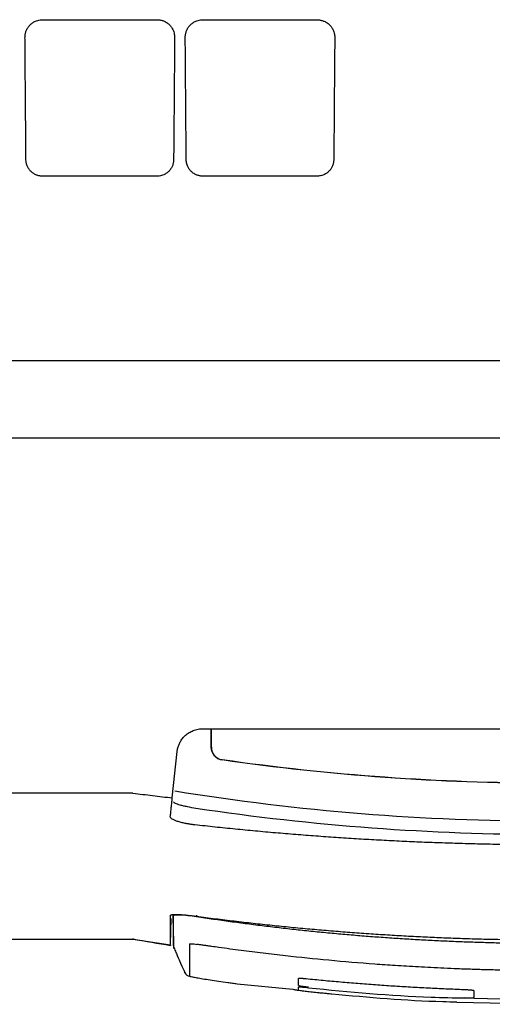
# Model space of a CAD drawing. Extents: x 89 to 1073, y 40 to 812.
# Tile 27 of 67: x 425 to 456, y 633 to 698. Entities that reach past the tile are written whole.
import ezdxf

# ---------------------------------------------------------------- set-up
doc = ezdxf.new("R2010")
doc.units = 0
doc.layers.get('0').update_dxf_attribs({"linetype": 'CONTINUOUS'})

msp = doc.modelspace()

# ---------------------------------------------------------------- linework, layer by layer
at = {"color": 7, "linetype": 'CONTINUOUS'}
for p, q in [((436.832, 651.516), (482.274, 651.516)), ((437.404, 650.296), (437.403, 651.516)), ((437.413, 650.303), (437.413, 651.516)), ((437.413, 650.303), (437.404, 650.296)), ((434.853, 646.987), (435.174, 650.025)), ((438.12, 649.471), (438.128, 649.479)), ((432.271, 647.302), (375.022, 647.302)), ((434.743, 637.413), (434.772, 639.091)), ((434.912, 638.79), (434.941, 637.133)), ((372.381, 637.745), (432.286, 637.745)), ((432.271, 637.78), (432.271, 637.755)), ((432.271, 637.745), (434.744, 637.367)), ((434.742, 637.358), (434.742, 637.326)), ((435.676, 635.535), (435.676, 635.553)), ((439.108, 634.815), (442.761, 634.45)), ((455.705, 633.563), (459.875, 633.468))]:
    msp.add_line(p, q, dxfattribs=at)
at = {"color": 8, "linetype": 'CONTINUOUS'}
for p, q in [((436.44, 639.311), (436.44, 639.219)), ((454.635, 633.868), (459.875, 633.739))]:
    msp.add_line(p, q, dxfattribs=at)
msp.add_line((453.515, 633.607), (455.705, 633.563))
at = {"color": 7, "linetype": 'CONTINUOUS'}
msp.add_arc((436.048, 635.723), 0.417, 206.86907, 261.26699, dxfattribs=at)
for points, knots in [([(425.193, 696.798), (425.194, 696.827), (425.195, 696.886), (425.204, 696.972), (425.22, 697.058), (425.242, 697.143), (425.286, 697.268), (425.365, 697.427), (425.505, 697.605), (425.677, 697.755), (425.859, 697.857), (426.031, 697.919), (426.187, 697.953), (426.292, 697.957), (426.345, 697.959)], [0, 0, 0, 0, 0.050487, 0.100523, 0.15035, 0.200216, 0.250365, 0.376176, 0.500218, 0.626092, 0.750075, 0.834125, 0.916811, 1, 1, 1, 1]), ([(426.345, 697.959), (426.744, 697.959), (427.542, 697.959), (428.738, 697.959), (429.534, 697.959), (429.932, 697.959)], [0, 0, 0, 0, 0.334021, 0.667379, 1, 1, 1, 1]), ([(429.932, 697.959), (430.366, 697.959), (431.236, 697.959), (432.543, 697.959), (433.415, 697.959), (433.851, 697.959)], [0, 0, 0, 0, 0.332504, 0.665867, 1, 1, 1, 1]), ([(433.851, 697.959), (433.883, 697.958), (433.946, 697.957), (434.04, 697.944), (434.133, 697.925), (434.224, 697.898), (434.355, 697.847), (434.519, 697.755), (434.691, 697.605), (434.831, 697.427), (434.92, 697.25), (434.971, 697.087), (434.999, 696.943), (435.001, 696.846), (435.003, 696.798)], [0, 0, 0, 0, 0.0498, 0.099315, 0.148947, 0.199094, 0.250143, 0.373545, 0.499946, 0.624011, 0.749836, 0.833176, 0.916185, 1, 1, 1, 1]), ([(435.703, 696.798), (435.703, 696.827), (435.704, 696.885), (435.713, 696.972), (435.729, 697.057), (435.751, 697.141), (435.795, 697.266), (435.874, 697.425), (436.014, 697.604), (436.187, 697.755), (436.369, 697.857), (436.541, 697.918), (436.696, 697.952), (436.801, 697.955), (436.854, 697.957)], [0, 0, 0, 0, 0.050619, 0.100716, 0.150537, 0.200336, 0.250365, 0.376301, 0.500216, 0.625975, 0.750071, 0.833845, 0.916527, 1, 1, 1, 1]), ([(436.854, 697.957), (437.26, 697.957), (438.078, 697.957), (439.31, 697.956), (440.555, 697.955), (441.813, 697.954), (443.083, 697.953), (443.933, 697.952), (444.36, 697.951)], [0, 0, 0, 0, 0.162331, 0.326452, 0.492323, 0.659899, 0.82914, 1, 1, 1, 1]), ([(444.36, 697.951), (444.392, 697.95), (444.455, 697.949), (444.548, 697.937), (444.64, 697.918), (444.731, 697.891), (444.861, 697.84), (445.023, 697.749), (445.194, 697.6), (445.331, 697.423), (445.419, 697.248), (445.471, 697.086), (445.499, 696.943), (445.502, 696.846), (445.503, 696.798)], [0, 0, 0, 0, 0.049867, 0.099422, 0.149062, 0.199185, 0.250181, 0.373994, 0.500011, 0.62376, 0.749699, 0.833616, 0.916677, 1, 1, 1, 1]), ([(425.258, 688.788), (425.255, 689.121), (425.249, 689.785), (425.241, 690.785), (425.233, 691.785), (425.225, 692.786), (425.217, 693.788), (425.209, 694.79), (425.201, 695.793), (425.196, 696.463), (425.193, 696.798)], [0, 0, 0, 0, 0.126102, 0.251888, 0.37736, 0.502517, 0.62736, 0.751888, 0.876101, 1, 1, 1, 1]), ([(435.003, 696.798), (435, 696.464), (434.995, 695.795), (434.988, 694.793), (434.98, 693.792), (434.972, 692.79), (434.964, 691.789), (434.955, 690.788), (434.947, 689.787), (434.941, 689.121), (434.938, 688.788)], [0, 0, 0, 0, 0.123687, 0.247749, 0.372186, 0.496999, 0.622186, 0.747748, 0.873686, 1, 1, 1, 1]), ([(435.767, 688.788), (435.764, 689.113), (435.759, 689.764), (435.75, 690.746), (435.742, 691.736), (435.734, 692.734), (435.726, 693.739), (435.718, 694.751), (435.71, 695.771), (435.705, 696.455), (435.703, 696.798)], [0, 0, 0, 0, 0.123092, 0.246729, 0.370911, 0.495638, 0.62091, 0.746727, 0.873091, 1, 1, 1, 1]), ([(426.345, 687.709), (426.315, 687.71), (426.256, 687.711), (426.167, 687.723), (426.08, 687.741), (425.994, 687.767), (425.87, 687.815), (425.715, 687.901), (425.554, 688.042), (425.423, 688.208), (425.33, 688.392), (425.27, 688.587), (425.262, 688.721), (425.258, 688.788)], [0, 0, 0, 0, 0.049833, 0.09934, 0.148952, 0.199097, 0.250189, 0.373322, 0.500023, 0.623785, 0.749952, 0.874441, 1, 1, 1, 1]), ([(434.938, 688.788), (434.937, 688.754), (434.935, 688.687), (434.92, 688.587), (434.896, 688.489), (434.851, 688.361), (434.773, 688.208), (434.643, 688.042), (434.481, 687.901), (434.31, 687.805), (434.148, 687.747), (434.001, 687.715), (433.901, 687.711), (433.851, 687.709)], [0, 0, 0, 0, 0.063171, 0.12566, 0.1879, 0.250329, 0.37644, 0.500201, 0.626313, 0.750081, 0.834111, 0.91675, 1, 1, 1, 1]), ([(436.854, 687.711), (436.824, 687.711), (436.764, 687.713), (436.675, 687.724), (436.587, 687.742), (436.501, 687.768), (436.378, 687.816), (436.224, 687.902), (436.063, 688.042), (435.932, 688.208), (435.849, 688.37), (435.8, 688.521), (435.773, 688.653), (435.769, 688.743), (435.767, 688.788)], [0, 0, 0, 0, 0.049689, 0.099124, 0.148732, 0.198932, 0.250129, 0.373245, 0.499931, 0.623809, 0.749826, 0.833076, 0.91612, 1, 1, 1, 1]), ([(445.439, 688.788), (445.438, 688.755), (445.435, 688.689), (445.42, 688.59), (445.397, 688.493), (445.352, 688.365), (445.275, 688.213), (445.146, 688.048), (444.984, 687.907), (444.814, 687.812), (444.653, 687.754), (444.507, 687.723), (444.409, 687.719), (444.36, 687.717)], [0, 0, 0, 0, 0.063296, 0.125826, 0.188021, 0.250319, 0.376508, 0.500189, 0.62617, 0.750074, 0.833875, 0.916512, 1, 1, 1, 1]), ([(429.932, 687.709), (429.534, 687.709), (428.738, 687.709), (427.542, 687.709), (426.744, 687.709), (426.345, 687.709)], [0, 0, 0, 0, 0.332632, 0.66598, 1, 1, 1, 1]), ([(433.851, 687.709), (433.415, 687.709), (432.543, 687.709), (431.236, 687.709), (430.366, 687.709), (429.932, 687.709)], [0, 0, 0, 0, 0.334141, 0.667491, 1, 1, 1, 1]), ([(444.36, 687.717), (443.931, 687.716), (443.079, 687.716), (441.807, 687.714), (440.549, 687.713), (439.305, 687.712), (438.075, 687.711), (437.259, 687.711), (436.854, 687.711)], [0, 0, 0, 0, 0.171335, 0.340835, 0.508476, 0.674233, 0.838083, 1, 1, 1, 1]), ([(372.993, 675.633), (373.484, 675.633), (374.466, 675.633), (375.942, 675.633), (377.42, 675.633), (378.899, 675.633), (380.38, 675.633), (381.864, 675.633), (383.348, 675.633), (384.835, 675.633), (386.323, 675.633), (387.812, 675.633), (389.303, 675.633), (390.796, 675.633), (392.29, 675.633), (393.785, 675.633), (395.281, 675.633), (396.779, 675.634), (398.278, 675.634), (399.778, 675.634), (401.729, 675.634), (404.133, 675.634), (406.991, 675.634), (409.852, 675.634), (412.716, 675.634), (415.582, 675.634), (418.45, 675.634), (421.319, 675.634), (424.189, 675.633), (427.06, 675.633), (428.974, 675.633), (429.932, 675.633)], [0, 0, 0, 0, 0.026316, 0.052632, 0.078947, 0.105263, 0.131579, 0.157895, 0.18421, 0.210526, 0.236842, 0.263158, 0.289474, 0.315789, 0.342105, 0.368421, 0.394737, 0.421053, 0.447369, 0.473685, 0.500001, 0.550001, 0.600001, 0.650001, 0.700001, 0.750001, 0.800001, 0.850001, 0.9, 0.95, 1, 1, 1, 1]), ([(429.932, 675.633), (430.435, 675.633), (431.443, 675.633), (432.954, 675.633), (434.465, 675.633), (435.976, 675.633), (437.487, 675.633), (438.997, 675.633), (440.507, 675.633), (442.017, 675.633), (443.526, 675.633), (445.035, 675.633), (446.544, 675.633), (448.051, 675.633), (449.558, 675.633), (451.065, 675.633), (452.57, 675.633), (454.075, 675.633), (455.579, 675.634), (457.082, 675.634), (458.56, 675.634), (460.488, 675.634), (463.34, 675.634), (467.609, 675.634), (472.059, 675.633), (476.12, 675.633), (479.23, 675.633), (482.041, 675.633), (484.555, 675.633), (486.131, 675.633), (486.87, 675.633)], [0, 0, 0, 0, 0.026316, 0.052632, 0.078948, 0.105263, 0.131579, 0.157895, 0.184211, 0.210527, 0.236843, 0.263158, 0.289474, 0.31579, 0.342106, 0.368422, 0.394738, 0.421054, 0.44737, 0.473686, 0.500002, 0.525041, 0.575088, 0.650141, 0.7502, 0.810511, 0.865646, 0.915606, 0.960391, 1, 1, 1, 1]), ([(380.381, 670.578), (380.829, 670.578), (381.911, 670.579), (383.813, 670.579), (386.273, 670.579), (389.295, 670.579), (393.79, 670.578), (399.109, 670.578), (404.407, 670.578), (408.538, 670.578), (411.932, 670.578), (415.213, 670.578), (418.379, 670.578), (421.431, 670.578), (424.367, 670.578), (427.188, 670.579), (429.03, 670.579), (429.932, 670.579)], [0, 0, 0, 0, 0.027392, 0.066094, 0.116113, 0.177453, 0.250119, 0.389437, 0.500153, 0.570815, 0.63914, 0.705127, 0.768777, 0.830089, 0.889063, 0.9457, 1, 1, 1, 1]), ([(429.932, 670.578), (430.408, 670.578), (431.373, 670.578), (432.835, 670.578), (434.331, 670.578), (435.859, 670.578), (437.42, 670.578), (439.013, 670.578), (440.639, 670.578), (442.298, 670.578), (443.988, 670.578), (445.711, 670.578), (447.466, 670.578), (449.253, 670.578), (451.072, 670.578), (452.923, 670.578), (455.999, 670.578), (460.756, 670.578), (466.348, 670.578), (471.279, 670.579), (474.796, 670.579), (477.432, 670.579), (478.896, 670.579), (479.482, 670.578)], [0, 0, 0, 0, 0.028711, 0.058081, 0.08811, 0.118797, 0.150145, 0.182151, 0.214817, 0.248142, 0.282126, 0.31677, 0.352073, 0.388035, 0.424657, 0.461937, 0.499877, 0.610654, 0.749893, 0.839129, 0.910553, 0.964173, 1, 1, 1, 1]), ([(435.174, 650.025), (435.179, 650.066), (435.19, 650.146), (435.216, 650.265), (435.25, 650.381), (435.293, 650.494), (435.344, 650.604), (435.429, 650.758), (435.565, 650.946), (435.772, 651.147), (436.012, 651.311), (436.248, 651.417), (436.461, 651.478), (436.645, 651.51), (436.769, 651.514), (436.832, 651.516)], [0, 0, 0, 0, 0.050192, 0.099858, 0.149262, 0.198675, 0.248364, 0.298593, 0.41529, 0.532129, 0.651396, 0.770823, 0.847343, 0.923411, 1, 1, 1, 1]), ([(438.12, 649.471), (438.021, 649.486), (437.926, 649.517), (437.751, 649.613), (437.673, 649.676), (437.478, 649.901), (437.404, 650.096), (437.404, 650.296)], [0, 0, 0, 0, 0.25, 0.25, 0.5, 0.5, 1, 1, 1, 1]), ([(437.413, 650.303), (437.413, 650.203), (437.431, 650.106), (437.501, 649.919), (437.552, 649.833), (437.747, 649.607), (437.93, 649.507), (438.128, 649.479)], [0, 0, 0, 0, 0.25, 0.25, 0.5, 0.5, 1, 1, 1, 1]), ([(459.551, 647.944), (455.965, 647.944), (452.384, 648.072), (445.232, 648.581), (441.669, 648.963), (438.12, 649.471)], [0, 0, 0, 0, 0.5, 0.5, 1, 1, 1, 1]), ([(480.973, 649.479), (473.904, 648.466), (466.728, 647.952), (452.374, 647.952), (445.197, 648.466), (438.128, 649.479)], [0, 0, 0, 0, 0.5, 0.5, 1, 1, 1, 1]), ([(432.271, 647.302), (432.701, 647.247), (433.561, 647.138), (434.422, 647.037), (434.853, 646.987)], [0, 0, 0, 0, 0.499923, 1, 1, 1, 1]), ([(434.722, 645.749), (434.733, 645.849), (434.754, 646.049), (434.786, 646.356), (434.819, 646.668), (434.842, 646.881), (434.853, 646.987)], [0, 0, 0, 0, 0.249961, 0.499947, 0.74996, 1, 1, 1, 1]), ([(459.551, 645.452), (455.441, 645.452), (451.338, 645.618), (443.145, 646.276), (439.068, 646.769), (435.011, 647.425)], [0, 0, 0, 0, 0.5, 0.5, 1, 1, 1, 1]), ([(434.938, 646.733), (434.936, 646.721), (434.945, 646.707), (434.98, 646.678), (435.007, 646.662), (435.078, 646.628), (435.123, 646.61), (435.228, 646.574), (435.289, 646.554), (435.424, 646.516), (435.497, 646.497), (435.658, 646.459), (435.744, 646.44), (436.01, 646.385), (436.205, 646.35), (436.402, 646.321)], [0, 0, 0, 0, 0.125, 0.125, 0.25, 0.25, 0.375, 0.375, 0.5, 0.5, 0.625, 0.625, 0.75, 0.75, 1, 1, 1, 1]), ([(436.402, 646.321), (440.232, 645.744), (444.083, 645.315), (451.806, 644.743), (455.678, 644.602), (459.551, 644.602)], [0, 0, 0, 0, 0.5, 0.5, 1, 1, 1, 1]), ([(436.339, 645.22), (436.302, 645.224), (436.229, 645.233), (436.121, 645.247), (436.014, 645.263), (435.909, 645.28), (435.806, 645.298), (435.641, 645.33), (435.423, 645.379), (435.179, 645.449), (434.978, 645.524), (434.846, 645.592), (434.767, 645.652), (434.726, 645.702), (434.723, 645.733), (434.722, 645.749)], [0, 0, 0, 0, 0.041882, 0.083319, 0.124493, 0.165591, 0.206801, 0.248307, 0.369489, 0.491219, 0.615395, 0.740793, 0.827558, 0.913461, 1, 1, 1, 1]), ([(482.774, 645.152), (482.332, 645.104), (481.449, 645.01), (480.124, 644.879), (478.797, 644.755), (477.471, 644.64), (476.143, 644.533), (474.816, 644.435), (473.487, 644.345), (472.159, 644.264), (470.83, 644.191), (469.501, 644.126), (468.171, 644.069), (466.842, 644.021), (465.512, 643.981), (464.182, 643.95), (462.852, 643.927), (461.522, 643.912), (460.193, 643.906), (458.863, 643.908), (457.534, 643.919), (456.205, 643.937), (454.876, 643.964), (453.548, 644), (452.22, 644.044), (450.893, 644.096), (449.566, 644.156), (448.24, 644.225), (446.914, 644.302), (445.589, 644.387), (444.265, 644.481), (442.942, 644.583), (441.619, 644.694), (440.298, 644.812), (438.977, 644.94), (437.657, 645.074), (436.778, 645.171), (436.339, 645.22)], [0, 0, 0, 0, 0.028631, 0.057259, 0.085884, 0.114506, 0.143124, 0.171739, 0.200351, 0.22896, 0.257565, 0.286166, 0.314765, 0.343359, 0.371951, 0.400538, 0.429122, 0.457703, 0.48628, 0.514853, 0.543422, 0.571988, 0.600549, 0.629107, 0.657661, 0.686212, 0.714758, 0.7433, 0.771839, 0.800373, 0.828903, 0.85743, 0.885952, 0.91447, 0.942984, 0.971494, 1, 1, 1, 1]), ([(434.738, 639.3), (434.739, 639.303), (434.741, 639.31), (434.752, 639.32), (434.77, 639.328), (434.795, 639.335), (434.827, 639.341), (434.893, 639.35), (435.017, 639.355), (435.232, 639.352), (435.492, 639.337), (435.755, 639.315), (436, 639.29), (436.217, 639.266), (436.364, 639.247), (436.438, 639.237)], [0, 0, 0, 0, 0.04205, 0.083729, 0.125218, 0.166702, 0.208367, 0.250395, 0.37612, 0.501719, 0.626421, 0.751249, 0.833976, 0.916425, 1, 1, 1, 1]), ([(434.742, 637.413), (434.742, 637.448), (434.742, 637.537), (434.741, 637.938), (434.74, 638.521), (434.739, 639.048), (434.738, 639.3)], [0, 0, 0, 0, 0.188053, 0.480459, 0.751109, 1, 1, 1, 1]), ([(434.913, 638.79), (434.913, 638.806), (434.913, 638.832), (434.913, 639.21), (434.913, 639.348)], [0, 0, 0, 0, 0.632735, 1, 1, 1, 1]), ([(434.94, 639.282), (434.94, 639.294), (434.951, 639.304), (434.992, 639.32), (435.024, 639.326), (435.143, 639.339), (435.482, 639.34), (436.041, 639.28), (436.44, 639.219)], [0, 0, 0, 0, 0.125, 0.125, 0.25, 0.25, 0.5, 1, 1, 1, 1]), ([(434.94, 637.301), (434.94, 637.423), (434.94, 637.707), (434.94, 638.712), (434.94, 639.282)], [0, 0, 0, 0, 0.432088, 1, 1, 1, 1]), ([(436.438, 639.237), (436.851, 639.183), (437.676, 639.075), (438.915, 638.924), (440.153, 638.781), (441.391, 638.647), (442.629, 638.522), (443.866, 638.406), (445.103, 638.299), (446.339, 638.2), (447.574, 638.11), (448.808, 638.029), (450.042, 637.956), (451.274, 637.892), (452.506, 637.837), (453.736, 637.79), (454.966, 637.752), (456.194, 637.723), (457.421, 637.702), (458.647, 637.688), (459.464, 637.687), (459.872, 637.686)], [0, 0, 0, 0, 0.053158, 0.106258, 0.159299, 0.212283, 0.265208, 0.318075, 0.370884, 0.423634, 0.476325, 0.528958, 0.581532, 0.634048, 0.686504, 0.738901, 0.79124, 0.843519, 0.895738, 0.947899, 1, 1, 1, 1]), ([(436.44, 639.219), (436.809, 639.164), (437.548, 639.053), (438.657, 638.897), (439.768, 638.749), (440.879, 638.609), (441.992, 638.477), (443.105, 638.353), (444.22, 638.238), (445.335, 638.13), (446.451, 638.031), (447.567, 637.939), (448.684, 637.856), (449.802, 637.78), (450.92, 637.712), (452.039, 637.653), (453.157, 637.601), (454.276, 637.558), (455.396, 637.522), (456.515, 637.494), (457.635, 637.475), (458.755, 637.463), (459.501, 637.462), (459.875, 637.461)], [0, 0, 0, 0, 0.047623, 0.095248, 0.142874, 0.190502, 0.23813, 0.285758, 0.333386, 0.381014, 0.42864, 0.476264, 0.523886, 0.571506, 0.619123, 0.666738, 0.714351, 0.761963, 0.809573, 0.857181, 0.904788, 0.952395, 1, 1, 1, 1]), ([(434.933, 637.244), (434.976, 637.142), (435.061, 636.935), (435.232, 636.535), (435.5, 635.923), (435.604, 635.704), (435.676, 635.552)], [0, 0, 0, 0, 0.103231, 0.208978, 0.451494, 1, 1, 1, 1]), ([(435.989, 637.42), (435.989, 637.359), (435.989, 637.229), (435.989, 637.034), (435.989, 636.827), (435.988, 636.614), (435.988, 636.398), (435.988, 636.185), (435.988, 635.978), (435.988, 635.789), (435.987, 635.624), (435.987, 635.489), (435.986, 635.382), (435.985, 635.335), (435.984, 635.312)], [0, 0, 0, 0, 0.0508184, 0.108508, 0.1730686, 0.2444999, 0.3228016, 0.4079736, 0.5000151, 0.6000177, 0.7000184, 0.8000164, 0.9000107, 1, 1, 1, 1]), ([(435.989, 637.42), (435.989, 637.426), (435.997, 637.432), (436.041, 637.437), (436.076, 637.437), (436.167, 637.431), (436.223, 637.426), (436.338, 637.41), (436.396, 637.402), (436.453, 637.394)], [0, 0, 0, 0, 0.25, 0.25, 0.5, 0.5, 0.75, 0.75, 1, 1, 1, 1]), ([(459.875, 635.667), (459.489, 635.667), (458.733, 635.669), (457.619, 635.681), (456.547, 635.7), (455.517, 635.724), (454.53, 635.754), (453.584, 635.788), (452.681, 635.826), (451.82, 635.867), (451.001, 635.911), (450.224, 635.956), (449.489, 636.002), (448.796, 636.048), (447.34, 636.153), (445.171, 636.333), (442.728, 636.583), (440.814, 636.806), (439.598, 636.959), (438.633, 637.087), (437.986, 637.176), (437.503, 637.245), (437.176, 637.292), (436.929, 637.327), (436.687, 637.361), (436.53, 637.383), (436.453, 637.394)], [0, 0, 0, 0, 0.049172, 0.096559, 0.142162, 0.18598, 0.228012, 0.268259, 0.30672, 0.343396, 0.378286, 0.41139, 0.442707, 0.472239, 0.499985, 0.629055, 0.749987, 0.813281, 0.874993, 0.906422, 0.937496, 0.958298, 0.968748, 0.979679, 0.990094, 1, 1, 1, 1]), ([(435.984, 635.312), (435.985, 635.31), (435.986, 635.308), (435.99, 635.304), (436.029, 635.292), (436.167, 635.262), (436.451, 635.21), (436.842, 635.145), (437.328, 635.068), (437.882, 634.985), (438.333, 634.921), (438.641, 634.878), (438.793, 634.857), (438.949, 634.836), (439.053, 634.822), (439.108, 634.815)], [0, 0, 0, 0, 0.039311, 0.062518, 0.12501, 0.249852, 0.37479, 0.499713, 0.624661, 0.749742, 0.874779, 0.906181, 0.93739, 0.966767, 1, 1, 1, 1]), ([(443.624, 635.131), (443.603, 635.133), (443.56, 635.138), (443.495, 635.143), (443.423, 635.149), (443.345, 635.154), (443.269, 635.158), (443.206, 635.159), (443.159, 635.158), (443.129, 635.155), (443.126, 635.151), (443.124, 635.149)], [0, 0, 0, 0, 0.082995, 0.165902, 0.250157, 0.375851, 0.49997, 0.624914, 0.749957, 0.87481, 1, 1, 1, 1]), ([(443.124, 634.702), (443.124, 634.701), (443.126, 634.699), (443.136, 634.695), (443.152, 634.69), (443.181, 634.683), (443.233, 634.673), (443.317, 634.66), (443.418, 634.646), (443.534, 634.631), (443.66, 634.616), (443.748, 634.607), (443.791, 634.603)], [0, 0, 0, 0, 0.0627953, 0.1250109, 0.187264, 0.2501705, 0.3749412, 0.5000565, 0.6250394, 0.7499976, 0.875007, 1, 1, 1, 1]), ([(453.969, 634.421), (453.579, 634.436), (452.8, 634.465), (451.635, 634.521), (450.475, 634.584), (449.32, 634.655), (448.17, 634.734), (447.026, 634.821), (445.887, 634.916), (444.754, 635.019), (444, 635.094), (443.624, 635.131)], [0, 0, 0, 0, 0.112939, 0.225421, 0.337447, 0.449016, 0.560128, 0.670783, 0.780979, 0.890719, 1, 1, 1, 1]), ([(445.308, 634.133), (445.261, 634.138), (445.167, 634.147), (445.028, 634.16), (444.89, 634.173), (444.754, 634.187), (444.619, 634.2), (444.486, 634.214), (444.251, 634.239), (443.925, 634.274), (443.549, 634.318), (443.235, 634.358), (443.036, 634.386), (442.92, 634.405), (442.855, 634.417), (442.815, 634.427), (442.81, 634.431), (442.808, 634.433)], [0, 0, 0, 0, 0.036001, 0.071671, 0.107117, 0.142448, 0.177773, 0.213201, 0.248842, 0.370565, 0.492092, 0.616108, 0.740769, 0.806202, 0.870765, 0.935137, 1, 1, 1, 1]), ([(443.791, 634.545), (443.769, 634.547), (443.726, 634.552), (443.661, 634.558), (443.598, 634.564), (443.536, 634.569), (443.477, 634.574), (443.383, 634.582), (443.268, 634.59), (443.178, 634.593), (443.131, 634.592), (443.126, 634.589), (443.124, 634.588)], [0, 0, 0, 0, 0.062602, 0.125195, 0.187774, 0.250377, 0.312986, 0.375567, 0.562754, 0.74992, 0.874958, 1, 1, 1, 1]), ([(453.515, 633.607), (453.205, 633.613), (450.463, 633.668), (447.731, 633.915), (445.308, 634.133)], [0, 0, 0, 0, 0.11341, 1, 1, 1, 1]), ([(454.636, 634.352), (454.635, 634.354), (454.634, 634.357), (454.624, 634.361), (454.608, 634.366), (454.578, 634.373), (454.527, 634.381), (454.444, 634.391), (454.342, 634.4), (454.226, 634.408), (454.1, 634.415), (454.012, 634.419), (453.969, 634.421)], [0, 0, 0, 0, 0.0622309, 0.1242431, 0.1866485, 0.2500477, 0.375627, 0.4998209, 0.6248104, 0.7498431, 0.8748559, 1, 1, 1, 1]), ([(453.969, 633.903), (453.99, 633.903), (454.034, 633.901), (454.098, 633.899), (454.162, 633.898), (454.245, 633.896), (454.342, 633.895), (454.444, 633.895), (454.527, 633.897), (454.589, 633.901), (454.629, 633.905), (454.634, 633.909), (454.636, 633.911)], [0, 0, 0, 0, 0.062277, 0.124325, 0.18676, 0.250186, 0.375819, 0.500006, 0.624936, 0.749975, 0.874871, 1, 1, 1, 1])]:
    msp.add_open_spline(points, degree=3, knots=knots, dxfattribs=at)
for points in [[(445.503, 696.798), (445.483, 694.1), (445.461, 691.428), (445.439, 688.788)], [(432.271, 637.755), (433.094, 637.605), (433.917, 637.462), (434.742, 637.326)], [(443.124, 634.702), (443.124, 634.823), (443.124, 634.971), (443.124, 635.149)], [(443.124, 634.399), (443.124, 634.445), (443.124, 634.508), (443.124, 634.588)], [(454.636, 633.911), (454.636, 634.032), (454.636, 634.179), (454.636, 634.352)]]:
    msp.add_open_spline(points, degree=3, dxfattribs=at)
at = {"color": 8, "linetype": 'CONTINUOUS'}
msp.add_open_spline([(443.791, 634.546), (446.466, 634.29), (449.876, 633.963), (453.3, 633.897), (454.039, 633.883)], degree=3, knots=[0, 0, 0, 0, 0.7841421, 1, 1, 1, 1], dxfattribs=at)

doc.saveas('drawing.dxf')
